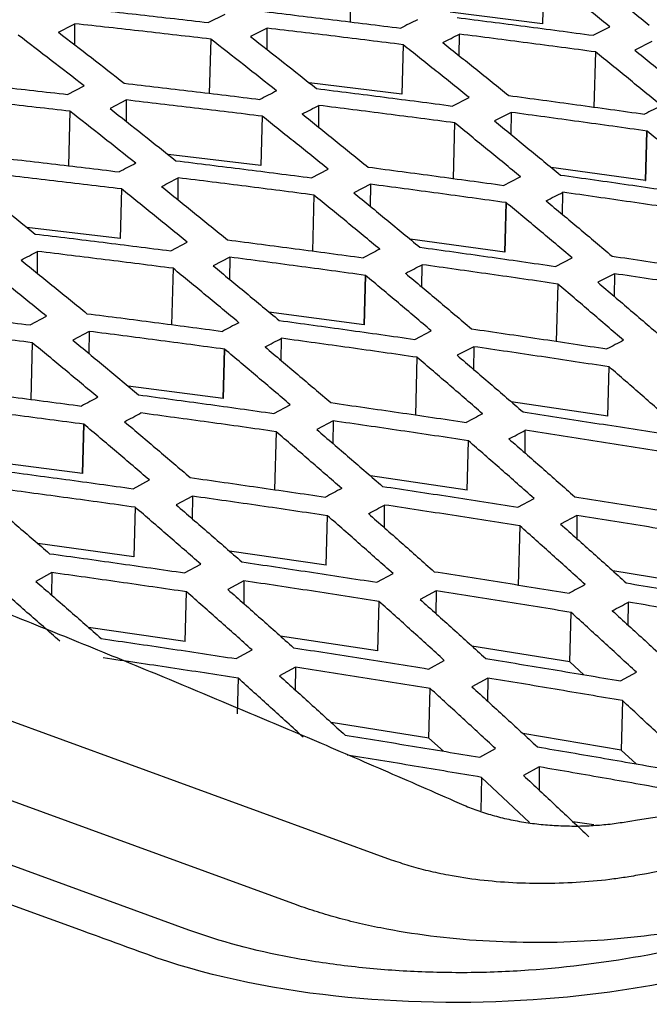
# Model space of a CAD drawing. Header units: millimetres. Extents: x -0.43 to 1.28, y -0.94 to 1.34.
# Tile 97 of 177: x 1.0119 to 1.0236, y -0.5257 to -0.5074. Entities that reach past the tile are written whole.
import ezdxf

# ---------------------------------------------------------------- set-up
doc = ezdxf.new("R2010")
doc.units = ezdxf.units.MM

msp = doc.modelspace()

# ---------------------------------------------------------------- linework, layer by layer
at = {"color": 7, "linetype": 'Continuous', "lineweight": 25}
for p, q in [((1.018059, -0.50643), (1.018033, -0.507432)), ((1.021639, -0.506545), (1.021615, -0.507464)), ((1.018806, -0.523034), (0.975044, -0.507061)), ((1.015396, -0.507443), (1.015707, -0.507286)), ((1.021615, -0.507464), (1.019899, -0.507251)), ((1.012911, -0.50786), (1.012914, -0.507466)), ((1.016492, -0.507548), (1.016182, -0.507705)), ((1.016489, -0.507948), (1.016492, -0.507548)), ((1.022555, -0.50768), (1.022868, -0.507523)), ((1.020067, -0.508064), (1.02007, -0.507659)), ((1.017035, -0.523869), (0.973251, -0.507888)), ((1.01544, -0.507751), (1.015413, -0.508762)), ((1.01902, -0.507856), (1.018996, -0.508775)), ((1.023648, -0.507799), (1.023334, -0.507956)), ((1.0226, -0.50799), (1.022572, -0.509019)), ((1.015035, -0.52434), (0.971243, -0.508357)), ((1.012777, -0.508781), (1.013086, -0.508622)), ((1.018996, -0.508775), (1.017272, -0.508565)), ((1.019936, -0.508997), (1.020248, -0.508839)), ((1.013875, -0.508885), (1.013567, -0.509044)), ((1.013872, -0.509286), (1.013875, -0.508885)), ((1.01745, -0.509392), (1.017453, -0.508986)), ((1.01282, -0.509094), (1.012793, -0.510112)), ((1.0164, -0.509188), (1.016376, -0.510107)), ((1.021031, -0.509116), (1.020719, -0.509274)), ((1.021031, -0.509116), (1.021028, -0.509527)), ((1.01998, -0.509311), (1.019953, -0.510348)), ((1.023559, -0.509464), (1.023535, -0.510383)), ((1.023535, -0.510383), (1.023559, -0.509464)), ((1.023536, -0.510383), (1.02356, -0.509465)), ((1.016376, -0.510107), (1.014646, -0.5099)), ((1.017317, -0.510334), (1.017627, -0.510175)), ((1.023535, -0.510383), (1.021775, -0.51014)), ((1.014832, -0.510741), (1.014835, -0.510334)), ((1.018413, -0.510453), (1.018104, -0.510613)), ((1.018413, -0.510453), (1.01841, -0.510866)), ((1.01378, -0.510541), (1.013756, -0.511461)), ((1.01736, -0.510654), (1.017332, -0.511698)), ((1.021989, -0.51102), (1.021992, -0.510603)), ((1.020939, -0.510796), (1.020915, -0.511715)), ((1.020915, -0.511716), (1.02094, -0.510797)), ((1.020916, -0.511716), (1.020941, -0.510797)), ((1.013756, -0.511461), (1.012021, -0.511257)), ((1.014698, -0.511693), (1.015005, -0.511532)), ((1.020915, -0.511715), (1.01915, -0.511476)), ((1.012215, -0.512111), (1.012218, -0.511704)), ((1.015796, -0.511812), (1.015489, -0.511973)), ((1.015796, -0.511812), (1.015793, -0.512225)), ((1.019372, -0.512369), (1.019375, -0.511951)), ((1.021857, -0.511983), (1.022167, -0.511823)), ((1.01474, -0.512018), (1.014712, -0.513069)), ((1.022952, -0.512119), (1.022643, -0.512278)), ((1.022952, -0.512119), (1.022949, -0.512541)), ((1.018319, -0.51215), (1.018295, -0.513069)), ((1.018295, -0.513069), (1.01832, -0.51215)), ((1.018296, -0.513069), (1.01832, -0.51215)), ((1.021899, -0.512311), (1.021871, -0.513379)), ((1.018295, -0.513069), (1.016525, -0.512832)), ((1.012078, -0.513072), (1.012383, -0.512911)), ((1.013178, -0.513193), (1.012874, -0.513355)), ((1.013178, -0.513193), (1.013175, -0.513606)), ((1.019237, -0.513341), (1.019545, -0.513181)), ((1.012118, -0.513403), (1.01209, -0.51446)), ((1.016754, -0.513739), (1.016757, -0.513321)), ((1.015698, -0.513524), (1.015674, -0.514444)), ((1.015699, -0.513524), (1.015674, -0.514444)), ((1.015675, -0.514444), (1.0157, -0.513525)), ((1.020335, -0.513478), (1.020028, -0.513638)), ((1.020335, -0.513478), (1.020332, -0.5139)), ((1.019279, -0.513675), (1.01925, -0.51475)), ((1.022833, -0.514774), (1.022857, -0.513854)), ((1.015674, -0.514444), (1.013902, -0.514211)), ((1.022833, -0.514774), (1.021035, -0.514505)), ((1.016617, -0.514721), (1.016922, -0.514559)), ((1.017717, -0.514858), (1.017413, -0.51502)), ((1.017717, -0.514858), (1.017714, -0.51528)), ((1.013077, -0.51492), (1.013052, -0.51584)), ((1.013077, -0.51492), (1.013053, -0.51584)), ((1.013054, -0.515841), (1.013078, -0.514921)), ((1.016658, -0.51506), (1.016629, -0.516141)), ((1.021292, -0.51546), (1.021295, -0.515034)), ((1.020212, -0.516149), (1.020236, -0.515229)), ((1.013052, -0.51584), (1.011279, -0.515611)), ((1.013997, -0.516121), (1.014299, -0.515959)), ((1.020212, -0.516149), (1.018412, -0.515884)), ((1.015099, -0.51626), (1.014798, -0.516422)), ((1.015099, -0.51626), (1.015096, -0.516681)), ((1.021154, -0.516463), (1.021457, -0.516302)), ((1.014036, -0.516467), (1.014012, -0.517387)), ((1.018674, -0.51685), (1.018677, -0.516425)), ((1.01759, -0.517545), (1.017615, -0.516625)), ((1.022254, -0.516619), (1.021952, -0.51678)), ((1.022254, -0.516619), (1.022251, -0.517048)), ((1.021193, -0.516812), (1.021164, -0.517916)), ((1.014012, -0.517387), (1.012223, -0.517143)), ((1.01759, -0.517545), (1.015789, -0.517283)), ((1.014955, -0.517688), (1.015255, -0.517526)), ((1.012481, -0.517683), (1.012184, -0.517846)), ((1.012481, -0.517683), (1.012478, -0.518103)), ((1.018533, -0.517863), (1.018834, -0.517702)), ((1.024746, -0.517949), (1.022925, -0.517652)), ((1.016059, -0.517837), (1.015761, -0.517999)), ((1.016059, -0.517837), (1.016056, -0.518261)), ((1.014968, -0.518963), (1.014993, -0.518042)), ((1.019636, -0.518021), (1.019337, -0.518182)), ((1.019636, -0.518021), (1.019633, -0.518449)), ((1.018571, -0.518219), (1.018547, -0.519139)), ((1.023211, -0.518665), (1.023214, -0.518234)), ((1.022124, -0.519346), (1.022149, -0.518425)), ((1.014968, -0.518963), (1.013168, -0.518705)), ((1.018547, -0.519139), (1.016735, -0.518864)), ((1.022124, -0.519346), (1.020303, -0.519052)), ((1.015913, -0.519284), (1.016209, -0.519123)), ((1.017018, -0.519444), (1.016723, -0.519606)), ((1.017018, -0.519444), (1.017015, -0.51987)), ((1.019491, -0.519478), (1.019788, -0.519317)), ((1.022387, -0.519587), (1.022124, -0.519346)), ((1.015949, -0.519647), (1.015931, -0.520314)), ((1.020596, -0.519646), (1.0203, -0.519807)), ((1.020596, -0.519646), (1.020593, -0.520076)), ((1.023068, -0.5197), (1.023365, -0.51954)), ((1.019502, -0.520763), (1.019527, -0.519842)), ((1.023104, -0.520067), (1.02308, -0.520988)), ((1.019502, -0.520763), (1.017682, -0.520474)), ((1.01977, -0.52101), (1.019502, -0.520763)), ((1.02308, -0.520988), (1.021251, -0.520681)), ((1.020447, -0.521121), (1.020741, -0.520961)), ((1.023356, -0.521246), (1.02308, -0.520988)), ((1.021555, -0.521301), (1.021263, -0.521461)), ((1.021555, -0.521301), (1.021552, -0.521732)), ((1.020482, -0.521495), (1.020465, -0.522117)), ((1.021373, -0.522333), (1.020482, -0.521495)), ((1.022568, -0.522381), (1.022181, -0.522322))]:
    msp.add_line(p, q, dxfattribs=at)
for points, knots in [([(0.992861, -0.507833), (0.997802, -0.505249), (1.007457, -0.500202), (1.017111, -0.495808), (1.021825, -0.493663)], [0, 0, 0, 0, 0.511814, 1, 1, 1, 1]), ([(1.022868, -0.507523), (1.022664, -0.507359), (1.022254, -0.50703), (1.021844, -0.506707), (1.021639, -0.506545)], [0, 0, 0, 0, 0.499774, 1, 1, 1, 1]), ([(1.022373, -0.506508), (1.022578, -0.506671), (1.022988, -0.506995), (1.023398, -0.507325), (1.023603, -0.507489)], [0, 0, 0, 0, 0.500212, 1, 1, 1, 1]), ([(1.012871, -0.507159), (1.013293, -0.507205), (1.014134, -0.507297), (1.014976, -0.507395), (1.015396, -0.507443)], [0, 0, 0, 0, 0.500458, 1, 1, 1, 1]), ([(1.016448, -0.50724), (1.01687, -0.50729), (1.017712, -0.50739), (1.018555, -0.507495), (1.018976, -0.507547)], [0, 0, 0, 0, 0.5003702, 1, 1, 1, 1]), ([(1.020025, -0.50735), (1.020447, -0.507404), (1.02129, -0.507511), (1.022133, -0.507624), (1.022555, -0.50768)], [0, 0, 0, 0, 0.500253, 1, 1, 1, 1]), ([(1.01544, -0.507751), (1.015019, -0.507703), (1.014177, -0.507605), (1.013335, -0.507512), (1.012914, -0.507466)], [0, 0, 0, 0, 0.4995461, 1, 1, 1, 1]), ([(1.01902, -0.507856), (1.018599, -0.507803), (1.017756, -0.507698), (1.016914, -0.507598), (1.016492, -0.507548)], [0, 0, 0, 0, 0.499638, 1, 1, 1, 1]), ([(1.013086, -0.508622), (1.012881, -0.508464), (1.012472, -0.508146), (1.012063, -0.507833), (1.011859, -0.507676)], [0, 0, 0, 0, 0.499625, 1, 1, 1, 1]), ([(1.012606, -0.507623), (1.012811, -0.50778), (1.013219, -0.508095), (1.013628, -0.508413), (1.013832, -0.508573)], [0, 0, 0, 0, 0.500371, 1, 1, 1, 1]), ([(1.016182, -0.507705), (1.016386, -0.507865), (1.016796, -0.508185), (1.017205, -0.50851), (1.017409, -0.508673)], [0, 0, 0, 0, 0.500295, 1, 1, 1, 1]), ([(1.0226, -0.50799), (1.022178, -0.507933), (1.021335, -0.507821), (1.020492, -0.507713), (1.02007, -0.507659)], [0, 0, 0, 0, 0.499761, 1, 1, 1, 1]), ([(1.016667, -0.508716), (1.016463, -0.508554), (1.016054, -0.50823), (1.015645, -0.507911), (1.01544, -0.507751)], [0, 0, 0, 0, 0.499697, 1, 1, 1, 1]), ([(1.020248, -0.508839), (1.020044, -0.508674), (1.019634, -0.508344), (1.019225, -0.508019), (1.01902, -0.507856)], [0, 0, 0, 0, 0.499794, 1, 1, 1, 1]), ([(1.019758, -0.507816), (1.019963, -0.507979), (1.020372, -0.508305), (1.020782, -0.508636), (1.020986, -0.508801)], [0, 0, 0, 0, 0.500192, 1, 1, 1, 1]), ([(1.023828, -0.50899), (1.023623, -0.508822), (1.023214, -0.508486), (1.022804, -0.508155), (1.0226, -0.50799)], [0, 0, 0, 0, 0.4999215, 1, 1, 1, 1]), ([(1.023334, -0.507956), (1.023538, -0.508121), (1.023948, -0.508453), (1.024358, -0.50879), (1.024564, -0.508959)], [0, 0, 0, 0, 0.498517, 1, 1, 1, 1]), ([(1.010255, -0.508502), (1.010676, -0.508547), (1.011516, -0.508638), (1.012357, -0.508733), (1.012777, -0.508781)], [0, 0, 0, 0, 0.500473, 1, 1, 1, 1]), ([(1.013832, -0.508573), (1.014253, -0.508622), (1.015095, -0.50872), (1.015937, -0.508823), (1.016357, -0.508874)], [0, 0, 0, 0, 0.500387, 1, 1, 1, 1]), ([(1.014249, -0.524789), (1.013857, -0.524646), (1.013465, -0.524503), (0.999602, -0.519444), (0.986132, -0.514527), (0.971924, -0.509341), (0.971186, -0.509072), (0.970455, -0.5088)], [0.4029091, 0.4029091, 0.4029091, 0.4029091, 0.4080437, 0.4080437, 0.5844696, 0.5844696, 0.5941274, 0.5941274, 0.5941274, 0.5941274]), ([(1.01282, -0.509094), (1.0124, -0.509046), (1.011559, -0.50895), (1.010718, -0.50886), (1.010297, -0.508814)], [0, 0, 0, 0, 0.499532, 1, 1, 1, 1]), ([(1.017409, -0.508673), (1.01783, -0.508725), (1.018673, -0.508831), (1.019515, -0.508941), (1.019936, -0.508997)], [0, 0, 0, 0, 0.500272, 1, 1, 1, 1]), ([(1.020986, -0.508801), (1.021408, -0.508858), (1.022251, -0.508971), (1.023093, -0.509089), (1.023515, -0.509148)], [0, 0, 0, 0, 0.500126, 1, 1, 1, 1]), ([(1.0164, -0.509188), (1.01598, -0.509136), (1.015138, -0.509033), (1.014296, -0.508935), (1.013875, -0.508885)], [0, 0, 0, 0, 0.4996216, 1, 1, 1, 1]), ([(1.01998, -0.509311), (1.019559, -0.509256), (1.018717, -0.509145), (1.017874, -0.509039), (1.017453, -0.508986)], [0, 0, 0, 0, 0.499742, 1, 1, 1, 1]), ([(1.014046, -0.510063), (1.013842, -0.5099), (1.013433, -0.509575), (1.013024, -0.509254), (1.01282, -0.509094)], [0, 0, 0, 0, 0.499709, 1, 1, 1, 1]), ([(1.013567, -0.509044), (1.013771, -0.509205), (1.01418, -0.509527), (1.014588, -0.509853), (1.014793, -0.510016)], [0, 0, 0, 0, 0.5002819, 1, 1, 1, 1]), ([(1.017627, -0.510175), (1.017423, -0.510009), (1.017014, -0.509678), (1.016605, -0.509351), (1.0164, -0.509188)], [0, 0, 0, 0, 0.4998097, 1, 1, 1, 1]), ([(1.017143, -0.509145), (1.017347, -0.509308), (1.017756, -0.509636), (1.018165, -0.509968), (1.01837, -0.510134)], [0, 0, 0, 0, 0.500176, 1, 1, 1, 1]), ([(1.02356, -0.509464), (1.023137, -0.509405), (1.022294, -0.509286), (1.021451, -0.509172), (1.021031, -0.509116)], [0, 0, 0, 0, 0.501197, 1, 1, 1, 1]), ([(1.021207, -0.510316), (1.021003, -0.510147), (1.020594, -0.50981), (1.020185, -0.509478), (1.01998, -0.509311)], [0, 0, 0, 0, 0.4999401, 1, 1, 1, 1]), ([(1.020719, -0.509274), (1.020923, -0.50944), (1.021332, -0.509774), (1.021742, -0.510112), (1.021947, -0.510282)], [0, 0, 0, 0, 0.498481, 1, 1, 1, 1]), ([(1.024788, -0.510487), (1.024584, -0.510316), (1.024174, -0.509972), (1.023765, -0.509634), (1.02356, -0.509464)], [0, 0, 0, 0, 0.498803, 1, 1, 1, 1]), ([(1.011216, -0.509927), (1.011636, -0.509975), (1.012477, -0.510071), (1.013318, -0.510172), (1.013738, -0.510223)], [0, 0, 0, 0, 0.5004, 1, 1, 1, 1]), ([(0.987549, -0.510113), (0.988022, -0.510251), (0.988967, -0.510527), (0.990386, -0.510953), (0.991805, -0.511388), (0.993224, -0.511832), (0.994642, -0.512285), (0.99606, -0.512748), (0.997479, -0.513219), (0.998897, -0.5137), (1.000315, -0.51419), (1.001733, -0.514689), (1.00315, -0.515197), (1.004568, -0.515714), (1.005986, -0.516241), (1.007403, -0.516777), (1.00882, -0.517322), (1.010237, -0.517876), (1.011654, -0.518439), (1.013071, -0.519012), (1.014488, -0.519593), (1.015905, -0.520184), (1.017321, -0.520784), (1.018738, -0.521393), (1.019682, -0.521806), (1.020154, -0.522013)], [0, 0, 0, 0, 0.043526, 0.08704, 0.130541, 0.174032, 0.217513, 0.260987, 0.304453, 0.347914, 0.39137, 0.434823, 0.478275, 0.521725, 0.565177, 0.60863, 0.652086, 0.695547, 0.739013, 0.782487, 0.825968, 0.869459, 0.91296, 0.956474, 1, 1, 1, 1]), ([(1.014793, -0.510016), (1.015214, -0.510068), (1.016055, -0.510172), (1.016897, -0.51028), (1.017317, -0.510334)], [0, 0, 0, 0, 0.500287, 1, 1, 1, 1]), ([(1.01378, -0.510541), (1.01336, -0.510491), (1.012519, -0.510389), (1.011678, -0.510293), (1.011257, -0.510244)], [0, 0, 0, 0, 0.49961, 1, 1, 1, 1]), ([(1.01837, -0.510134), (1.018791, -0.51019), (1.019633, -0.510301), (1.020475, -0.510417), (1.020896, -0.510475)], [0, 0, 0, 0, 0.500143, 1, 1, 1, 1]), ([(1.021947, -0.510282), (1.02237, -0.510341), (1.023213, -0.51046), (1.024055, -0.510584), (1.024475, -0.510645)], [0, 0, 0, 0, 0.501519, 1, 1, 1, 1]), ([(1.010952, -0.510404), (1.011156, -0.510566), (1.011564, -0.510889), (1.011972, -0.511216), (1.012176, -0.51138)], [0, 0, 0, 0, 0.500274, 1, 1, 1, 1]), ([(1.014527, -0.510494), (1.014732, -0.510659), (1.01514, -0.510988), (1.015549, -0.511321), (1.015753, -0.511488)], [0, 0, 0, 0, 0.500165, 1, 1, 1, 1]), ([(1.01736, -0.510654), (1.01694, -0.5106), (1.016098, -0.510491), (1.015256, -0.510386), (1.014835, -0.510334)], [0, 0, 0, 0, 0.499728, 1, 1, 1, 1]), ([(1.02094, -0.510796), (1.020518, -0.510738), (1.019676, -0.510621), (1.018833, -0.510509), (1.018413, -0.510453)], [0, 0, 0, 0, 0.501144, 1, 1, 1, 1]), ([(1.023536, -0.510383), (1.023536, -0.510383), (1.023536, -0.510383), (1.023535, -0.510383), (1.023531, -0.510383), (1.02354, -0.510384), (1.023536, -0.510383)], [0, 0, 0, 0, 1, 1, 1, 1.000001, 1.000001, 1.000001, 1.000001]), ([(1.023535, -0.510383), (1.023535, -0.510383), (1.023535, -0.510383), (1.023535, -0.510383), (1.023537, -0.510385), (1.023533, -0.510381), (1.023535, -0.510383)], [0, 0, 0, 0, 1, 1, 1, 1.000001, 1.000001, 1.000001, 1.000001]), ([(1.015005, -0.511532), (1.014801, -0.511366), (1.014393, -0.511033), (1.013984, -0.510705), (1.01378, -0.510541)], [0, 0, 0, 0, 0.499819, 1, 1, 1, 1]), ([(1.018586, -0.511663), (1.018382, -0.511494), (1.017973, -0.511155), (1.017564, -0.510821), (1.01736, -0.510654)], [0, 0, 0, 0, 0.499953, 1, 1, 1, 1]), ([(1.018104, -0.510613), (1.018307, -0.51078), (1.018717, -0.511115), (1.019126, -0.511455), (1.019331, -0.511625)], [0, 0, 0, 0, 0.498463, 1, 1, 1, 1]), ([(1.024519, -0.510968), (1.024098, -0.510906), (1.023256, -0.510782), (1.022413, -0.510662), (1.021992, -0.510603)], [0, 0, 0, 0, 0.50006, 1, 1, 1, 1]), ([(1.022167, -0.511823), (1.021963, -0.511651), (1.021554, -0.511307), (1.021145, -0.510967), (1.02094, -0.510796)], [0, 0, 0, 0, 0.498856, 1, 1, 1, 1]), ([(1.021681, -0.510762), (1.021886, -0.510932), (1.022295, -0.511273), (1.022704, -0.511618), (1.022909, -0.511791)], [0, 0, 0, 0, 0.499857, 1, 1, 1, 1]), ([(1.012176, -0.51138), (1.012597, -0.511431), (1.013437, -0.511533), (1.014278, -0.51164), (1.014698, -0.511693)], [0, 0, 0, 0, 0.500296, 1, 1, 1, 1]), ([(1.015753, -0.511488), (1.016174, -0.511543), (1.017015, -0.511652), (1.017856, -0.511766), (1.018277, -0.511823)], [0, 0, 0, 0, 0.5001543, 1, 1, 1, 1]), ([(1.01474, -0.512018), (1.014319, -0.511965), (1.013479, -0.511857), (1.012638, -0.511755), (1.012218, -0.511704)], [0, 0, 0, 0, 0.4997202, 1, 1, 1, 1]), ([(1.019331, -0.511625), (1.019753, -0.511684), (1.020595, -0.511801), (1.021437, -0.511922), (1.021856, -0.511983)], [0, 0, 0, 0, 0.501537, 1, 1, 1, 1]), ([(1.020916, -0.511716), (1.020916, -0.511716), (1.020916, -0.511716), (1.020915, -0.511716), (1.020912, -0.511715), (1.02092, -0.511716), (1.020916, -0.511716)], [0, 0, 0, 0, 1, 1, 1, 1.000001, 1.000001, 1.000001, 1.000001]), ([(1.020915, -0.511715), (1.020915, -0.511715), (1.020915, -0.511715), (1.020915, -0.511716), (1.020917, -0.511717), (1.020913, -0.511714), (1.020915, -0.511715)], [0, 0, 0, 0, 1, 1, 1, 1.000001, 1.000001, 1.000001, 1.000001]), ([(1.012383, -0.512911), (1.012179, -0.512744), (1.011771, -0.51241), (1.011363, -0.512081), (1.011159, -0.511916)], [0, 0, 0, 0, 0.499823, 1, 1, 1, 1]), ([(1.011913, -0.511865), (1.012117, -0.51203), (1.012525, -0.51236), (1.012933, -0.512695), (1.013137, -0.512863)], [0, 0, 0, 0, 0.50016, 1, 1, 1, 1]), ([(1.01832, -0.51215), (1.017898, -0.512092), (1.017057, -0.511977), (1.016215, -0.511867), (1.015796, -0.511812)], [0, 0, 0, 0, 0.501086, 1, 1, 1, 1]), ([(1.021899, -0.512311), (1.021479, -0.51225), (1.020637, -0.512127), (1.019796, -0.51201), (1.019375, -0.511951)], [0, 0, 0, 0, 0.500047, 1, 1, 1, 1]), ([(1.022909, -0.511791), (1.02333, -0.511853), (1.024172, -0.511977), (1.025013, -0.512106), (1.025434, -0.512171)], [0, 0, 0, 0, 0.4998245, 1, 1, 1, 1]), ([(1.015964, -0.513031), (1.01576, -0.512861), (1.015352, -0.512521), (1.014944, -0.512186), (1.01474, -0.512018)], [0, 0, 0, 0, 0.4999601, 1, 1, 1, 1]), ([(1.015489, -0.511973), (1.015692, -0.512141), (1.016101, -0.512477), (1.016509, -0.512818), (1.016714, -0.512989)], [0, 0, 0, 0, 0.498458, 1, 1, 1, 1]), ([(1.019066, -0.512111), (1.019271, -0.512282), (1.019679, -0.512624), (1.020088, -0.512971), (1.020293, -0.513145)], [0, 0, 0, 0, 0.499846, 1, 1, 1, 1]), ([(1.025477, -0.512501), (1.025056, -0.512436), (1.024215, -0.512306), (1.023373, -0.512181), (1.022952, -0.512119)], [0, 0, 0, 0, 0.50019, 1, 1, 1, 1]), ([(1.019545, -0.513181), (1.019341, -0.513008), (1.018933, -0.512662), (1.018525, -0.512321), (1.01832, -0.51215)], [0, 0, 0, 0, 0.498914, 1, 1, 1, 1]), ([(1.023124, -0.513359), (1.022919, -0.513183), (1.022511, -0.512831), (1.022103, -0.512484), (1.021899, -0.512311)], [0, 0, 0, 0, 0.500272, 1, 1, 1, 1]), ([(1.022643, -0.512278), (1.022847, -0.512452), (1.023256, -0.5128), (1.023665, -0.513152), (1.02387, -0.513329)], [0, 0, 0, 0, 0.499714, 1, 1, 1, 1]), ([(1.00956, -0.512765), (1.00998, -0.512815), (1.010819, -0.512915), (1.011659, -0.51302), (1.012078, -0.513073)], [0, 0, 0, 0, 0.500299, 1, 1, 1, 1]), ([(1.013137, -0.512863), (1.013557, -0.512916), (1.014397, -0.513024), (1.015237, -0.513136), (1.015657, -0.513192)], [0, 0, 0, 0, 0.50016, 1, 1, 1, 1]), ([(1.016715, -0.512989), (1.017136, -0.513047), (1.017977, -0.513162), (1.018818, -0.513282), (1.019237, -0.513341)], [0, 0, 0, 0, 0.501542, 1, 1, 1, 1]), ([(1.012118, -0.513403), (1.011699, -0.513351), (1.010859, -0.513245), (1.01002, -0.513145), (1.0096, -0.513095)], [0, 0, 0, 0, 0.499718, 1, 1, 1, 1]), ([(1.015699, -0.513524), (1.015278, -0.513468), (1.014438, -0.513355), (1.013597, -0.513247), (1.013178, -0.513193)], [0, 0, 0, 0, 0.501027, 1, 1, 1, 1]), ([(1.018296, -0.513069), (1.018296, -0.513069), (1.018296, -0.513069), (1.018295, -0.513069), (1.018291, -0.513069), (1.0183, -0.51307), (1.018296, -0.513069)], [0, 0, 0, 0, 1, 1, 1, 1.000001, 1.000001, 1.000001, 1.000001]), ([(1.018295, -0.513069), (1.018295, -0.513069), (1.018295, -0.513069), (1.018295, -0.513069), (1.018297, -0.513071), (1.018293, -0.513067), (1.018295, -0.513069)], [0, 0, 0, 0, 1, 1, 1, 1.000001, 1.000001, 1.000001, 1.000001]), ([(1.020293, -0.513145), (1.020713, -0.513206), (1.021554, -0.513328), (1.022395, -0.513455), (1.022815, -0.513519)], [0, 0, 0, 0, 0.499835, 1, 1, 1, 1]), ([(1.013341, -0.51442), (1.013137, -0.51425), (1.01273, -0.513908), (1.012322, -0.513572), (1.012118, -0.513403)], [0, 0, 0, 0, 0.499962, 1, 1, 1, 1]), ([(1.012874, -0.513355), (1.013077, -0.513523), (1.013485, -0.51386), (1.013893, -0.514203), (1.014098, -0.514374)], [0, 0, 0, 0, 0.498462, 1, 1, 1, 1]), ([(1.019279, -0.513675), (1.018858, -0.513615), (1.018018, -0.513494), (1.017177, -0.513379), (1.016757, -0.513321)], [0, 0, 0, 0, 0.50004, 1, 1, 1, 1]), ([(1.016922, -0.514559), (1.016719, -0.514386), (1.016311, -0.514039), (1.015904, -0.513696), (1.015699, -0.513524)], [0, 0, 0, 0, 0.498973, 1, 1, 1, 1]), ([(1.016451, -0.513482), (1.016655, -0.513654), (1.017064, -0.513997), (1.017472, -0.514345), (1.017676, -0.514519)], [0, 0, 0, 0, 0.49984, 1, 1, 1, 1]), ([(1.022857, -0.513854), (1.022436, -0.51379), (1.021596, -0.513662), (1.020755, -0.513539), (1.020335, -0.513478)], [0, 0, 0, 0, 0.500181, 1, 1, 1, 1]), ([(1.020501, -0.514727), (1.020298, -0.51455), (1.01989, -0.514197), (1.019482, -0.513849), (1.019279, -0.513675)], [0, 0, 0, 0, 0.50028, 1, 1, 1, 1]), ([(1.020028, -0.513638), (1.020232, -0.513813), (1.02064, -0.514162), (1.021049, -0.514516), (1.021253, -0.514693)], [0, 0, 0, 0, 0.499704, 1, 1, 1, 1]), ([(1.024079, -0.514924), (1.023876, -0.514744), (1.023468, -0.514385), (1.023061, -0.514031), (1.022857, -0.513854)], [0, 0, 0, 0, 0.5003895, 1, 1, 1, 1]), ([(1.010521, -0.514258), (1.01094, -0.514311), (1.011779, -0.514417), (1.012618, -0.514527), (1.013037, -0.514582)], [0, 0, 0, 0, 0.50016, 1, 1, 1, 1]), ([(1.014098, -0.514374), (1.014519, -0.514431), (1.015359, -0.514544), (1.016199, -0.514662), (1.016617, -0.514721)], [0, 0, 0, 0, 0.501538, 1, 1, 1, 1]), ([(1.015674, -0.514444), (1.015675, -0.514444), (1.015675, -0.514444), (1.015675, -0.514444), (1.015679, -0.514445), (1.015671, -0.514444), (1.015674, -0.514444)], [0, 0, 0, 0, 1, 1, 1, 1.000001, 1.000001, 1.000001, 1.000001]), ([(1.015674, -0.514444), (1.015674, -0.514444), (1.015674, -0.514444), (1.015674, -0.514444), (1.015676, -0.514446), (1.015672, -0.514442), (1.015674, -0.514444)], [0, 0, 0, 0, 1, 1, 1, 1.000001, 1.000001, 1.000001, 1.000001]), ([(1.017676, -0.514519), (1.018096, -0.51458), (1.018936, -0.5147), (1.019776, -0.514825), (1.020196, -0.514888)], [0, 0, 0, 0, 0.4998399, 1, 1, 1, 1]), ([(1.013078, -0.51492), (1.012657, -0.514865), (1.011818, -0.514754), (1.010979, -0.514647), (1.01056, -0.514594)], [0, 0, 0, 0, 0.500972, 1, 1, 1, 1]), ([(1.016658, -0.51506), (1.016238, -0.515001), (1.015399, -0.514882), (1.014559, -0.514769), (1.014139, -0.514712)], [0, 0, 0, 0, 0.500038, 1, 1, 1, 1]), ([(1.021253, -0.514693), (1.021673, -0.514757), (1.022513, -0.514885), (1.023353, -0.515018), (1.023773, -0.515084)], [0, 0, 0, 0, 0.499726, 1, 1, 1, 1]), ([(1.013837, -0.514874), (1.01404, -0.515046), (1.014448, -0.515391), (1.014856, -0.51574), (1.01506, -0.515915)], [0, 0, 0, 0, 0.49984, 1, 1, 1, 1]), ([(1.020236, -0.515229), (1.019816, -0.515166), (1.018977, -0.51504), (1.018137, -0.514919), (1.017717, -0.514858)], [0, 0, 0, 0, 0.500177, 1, 1, 1, 1]), ([(1.014299, -0.515959), (1.014096, -0.515785), (1.013689, -0.515436), (1.013282, -0.515092), (1.013078, -0.51492)], [0, 0, 0, 0, 0.499028, 1, 1, 1, 1]), ([(1.017878, -0.516116), (1.017675, -0.515939), (1.017268, -0.515584), (1.016861, -0.515235), (1.016658, -0.51506)], [0, 0, 0, 0, 0.5002822, 1, 1, 1, 1]), ([(1.017413, -0.51502), (1.017617, -0.515195), (1.018025, -0.515545), (1.018433, -0.5159), (1.018637, -0.516078)], [0, 0, 0, 0, 0.499701, 1, 1, 1, 1]), ([(1.023814, -0.515427), (1.023394, -0.51536), (1.022554, -0.515227), (1.021714, -0.515098), (1.021295, -0.515034)], [0, 0, 0, 0, 0.500284, 1, 1, 1, 1]), ([(1.021457, -0.516302), (1.021253, -0.516122), (1.020847, -0.515762), (1.020439, -0.515407), (1.020236, -0.515229)], [0, 0, 0, 0, 0.5003953, 1, 1, 1, 1]), ([(1.02099, -0.515194), (1.021194, -0.515372), (1.021602, -0.515729), (1.02201, -0.51609), (1.022214, -0.51627)], [0, 0, 0, 0, 0.499594, 1, 1, 1, 1]), ([(1.011482, -0.51578), (1.011902, -0.515836), (1.012741, -0.515947), (1.013579, -0.516063), (1.013997, -0.516121)], [0, 0, 0, 0, 0.501531, 1, 1, 1, 1]), ([(1.013053, -0.51584), (1.013053, -0.51584), (1.013054, -0.515841), (1.013054, -0.515841), (1.013058, -0.515841), (1.013049, -0.51584), (1.013053, -0.51584)], [0, 0, 0, 0, 1, 1, 1, 1.000001, 1.000001, 1.000001, 1.000001]), ([(1.013052, -0.51584), (1.013053, -0.51584), (1.013053, -0.51584), (1.013053, -0.51584), (1.013055, -0.515842), (1.013051, -0.515838), (1.013052, -0.51584)], [0, 0, 0, 0, 1, 1, 1, 1.000001, 1.000001, 1.000001, 1.000001]), ([(1.01506, -0.515915), (1.015479, -0.515974), (1.016318, -0.516093), (1.017156, -0.516216), (1.017576, -0.516278)], [0, 0, 0, 0, 0.499839, 1, 1, 1, 1]), ([(1.014036, -0.516467), (1.013617, -0.516408), (1.012779, -0.516292), (1.011941, -0.51618), (1.011522, -0.516124)], [0, 0, 0, 0, 0.500043, 1, 1, 1, 1]), ([(1.018637, -0.516078), (1.019056, -0.516141), (1.019895, -0.516267), (1.020734, -0.516398), (1.021154, -0.516463)], [0, 0, 0, 0, 0.499727, 1, 1, 1, 1]), ([(1.011222, -0.516287), (1.011426, -0.51646), (1.011833, -0.516805), (1.01224, -0.517156), (1.012443, -0.517331)], [0, 0, 0, 0, 0.499845, 1, 1, 1, 1]), ([(1.017615, -0.516625), (1.017195, -0.516563), (1.016357, -0.516439), (1.015518, -0.516319), (1.015099, -0.51626)], [0, 0, 0, 0, 0.500178, 1, 1, 1, 1]), ([(1.022214, -0.51627), (1.022633, -0.516337), (1.023472, -0.51647), (1.024311, -0.516608), (1.024731, -0.516678)], [0, 0, 0, 0, 0.499644, 1, 1, 1, 1]), ([(1.015255, -0.517526), (1.015052, -0.517348), (1.014645, -0.516993), (1.014239, -0.516642), (1.014036, -0.516467)], [0, 0, 0, 0, 0.500279, 1, 1, 1, 1]), ([(1.014798, -0.516422), (1.015002, -0.516598), (1.015409, -0.516949), (1.015817, -0.517306), (1.01602, -0.517484)], [0, 0, 0, 0, 0.499703, 1, 1, 1, 1]), ([(1.021193, -0.516812), (1.020773, -0.516746), (1.019935, -0.516615), (1.019096, -0.516488), (1.018677, -0.516425)], [0, 0, 0, 0, 0.5002832, 1, 1, 1, 1]), ([(1.018834, -0.517702), (1.01863, -0.517521), (1.018224, -0.51716), (1.017818, -0.516803), (1.017615, -0.516625)], [0, 0, 0, 0, 0.500395, 1, 1, 1, 1]), ([(1.018375, -0.516586), (1.018579, -0.516765), (1.018986, -0.517122), (1.019394, -0.517484), (1.019598, -0.517666)], [0, 0, 0, 0, 0.4995924, 1, 1, 1, 1]), ([(1.02477, -0.517029), (1.024351, -0.51696), (1.023512, -0.51682), (1.022673, -0.516686), (1.022254, -0.516619)], [0, 0, 0, 0, 0.500362, 1, 1, 1, 1]), ([(1.022411, -0.517907), (1.022208, -0.517723), (1.021802, -0.517356), (1.021396, -0.516993), (1.021193, -0.516812)], [0, 0, 0, 0, 0.50048, 1, 1, 1, 1]), ([(1.021952, -0.51678), (1.022155, -0.516961), (1.022563, -0.517324), (1.022971, -0.517692), (1.023175, -0.517876)], [0, 0, 0, 0, 0.499513, 1, 1, 1, 1]), ([(1.012443, -0.517331), (1.012862, -0.51739), (1.013699, -0.517506), (1.014537, -0.517628), (1.014955, -0.517688)], [0, 0, 0, 0, 0.4998326, 1, 1, 1, 1]), ([(1.01602, -0.517484), (1.016439, -0.517546), (1.017277, -0.51767), (1.018114, -0.517799), (1.018533, -0.517863)], [0, 0, 0, 0, 0.499723, 1, 1, 1, 1]), ([(1.014993, -0.518042), (1.014574, -0.517981), (1.013737, -0.517859), (1.0129, -0.517741), (1.012481, -0.517683)], [0, 0, 0, 0, 0.5001859, 1, 1, 1, 1]), ([(1.019598, -0.517666), (1.020016, -0.517731), (1.020854, -0.517863), (1.021692, -0.517999), (1.022111, -0.518067)], [0, 0, 0, 0, 0.499642, 1, 1, 1, 1]), ([(1.01263, -0.518957), (1.012427, -0.518779), (1.012022, -0.518422), (1.011616, -0.51807), (1.011414, -0.517894)], [0, 0, 0, 0, 0.50027, 1, 1, 1, 1]), ([(1.012184, -0.517846), (1.012387, -0.518022), (1.012794, -0.518375), (1.013201, -0.518732), (1.013404, -0.518911)], [0, 0, 0, 0, 0.499711, 1, 1, 1, 1]), ([(1.015761, -0.517999), (1.015964, -0.518178), (1.016371, -0.518537), (1.016778, -0.5189), (1.016981, -0.519082)], [0, 0, 0, 0, 0.499597, 1, 1, 1, 1]), ([(1.018571, -0.518219), (1.018152, -0.518154), (1.017315, -0.518024), (1.016477, -0.517899), (1.016059, -0.517837)], [0, 0, 0, 0, 0.50029, 1, 1, 1, 1]), ([(1.023175, -0.517876), (1.023593, -0.517946), (1.024431, -0.518085), (1.025269, -0.518228), (1.025688, -0.5183)], [0, 0, 0, 0, 0.49959, 1, 1, 1, 1]), ([(1.016209, -0.519123), (1.016007, -0.518941), (1.015601, -0.518579), (1.015195, -0.518221), (1.014993, -0.518042)], [0, 0, 0, 0, 0.5003895, 1, 1, 1, 1]), ([(1.019337, -0.518182), (1.019541, -0.518364), (1.019948, -0.518729), (1.020355, -0.519098), (1.020558, -0.519282)], [0, 0, 0, 0, 0.499514, 1, 1, 1, 1]), ([(1.022149, -0.518425), (1.02173, -0.518356), (1.020892, -0.518219), (1.020055, -0.518087), (1.019636, -0.518021)], [0, 0, 0, 0, 0.500365, 1, 1, 1, 1]), ([(1.019788, -0.519317), (1.019585, -0.519132), (1.019179, -0.518764), (1.018774, -0.5184), (1.018571, -0.518219)], [0, 0, 0, 0, 0.500478, 1, 1, 1, 1]), ([(1.025726, -0.518661), (1.025307, -0.518588), (1.024469, -0.518444), (1.023632, -0.518304), (1.023214, -0.518234)], [0, 0, 0, 0, 0.500409, 1, 1, 1, 1]), ([(1.023365, -0.51954), (1.023162, -0.519353), (1.022757, -0.518979), (1.022351, -0.51861), (1.022149, -0.518425)], [0, 0, 0, 0, 0.500535, 1, 1, 1, 1]), ([(1.022914, -0.518394), (1.023118, -0.518579), (1.023525, -0.518949), (1.023932, -0.519324), (1.024135, -0.519511)], [0, 0, 0, 0, 0.499464, 1, 1, 1, 1]), ([(1.013404, -0.518911), (1.013822, -0.518972), (1.014658, -0.519094), (1.015494, -0.519221), (1.015913, -0.519285)], [0, 0, 0, 0, 0.499713, 1, 1, 1, 1]), ([(1.016981, -0.519082), (1.017399, -0.519147), (1.018236, -0.519276), (1.019072, -0.519411), (1.019491, -0.519478)], [0, 0, 0, 0, 0.499635, 1, 1, 1, 1]), ([(1.015949, -0.519647), (1.015531, -0.519583), (1.014695, -0.519455), (1.013859, -0.519332), (1.013441, -0.519271)], [0, 0, 0, 0, 0.5003, 1, 1, 1, 1]), ([(1.020558, -0.519282), (1.020976, -0.519351), (1.021813, -0.519488), (1.022649, -0.519629), (1.023068, -0.5197)], [0, 0, 0, 0, 0.499586, 1, 1, 1, 1]), ([(1.019527, -0.519842), (1.019108, -0.519775), (1.018272, -0.519639), (1.017436, -0.519509), (1.017018, -0.519444)], [0, 0, 0, 0, 0.500373, 1, 1, 1, 1]), ([(1.017163, -0.520748), (1.016961, -0.520563), (1.016556, -0.520194), (1.016151, -0.519829), (1.015949, -0.519647)], [0, 0, 0, 0, 0.500469, 1, 1, 1, 1]), ([(1.016723, -0.519606), (1.016926, -0.519788), (1.017332, -0.520154), (1.017738, -0.520524), (1.017942, -0.520709)], [0, 0, 0, 0, 0.499522, 1, 1, 1, 1]), ([(1.023104, -0.520067), (1.022686, -0.519996), (1.02185, -0.519853), (1.021013, -0.519715), (1.020596, -0.519646)], [0, 0, 0, 0, 0.5004163, 1, 1, 1, 1]), ([(1.020741, -0.520961), (1.020538, -0.520773), (1.020134, -0.520398), (1.019729, -0.520027), (1.019527, -0.519842)], [0, 0, 0, 0, 0.500529, 1, 1, 1, 1]), ([(1.0203, -0.519807), (1.020503, -0.519993), (1.020909, -0.520364), (1.021316, -0.52074), (1.021519, -0.520928)], [0, 0, 0, 0, 0.499468, 1, 1, 1, 1]), ([(1.024317, -0.521203), (1.024115, -0.521012), (1.023711, -0.520631), (1.023306, -0.520255), (1.023104, -0.520067)], [0, 0, 0, 0, 0.500557, 1, 1, 1, 1]), ([(1.017942, -0.520709), (1.018359, -0.520777), (1.019194, -0.520912), (1.020029, -0.521051), (1.020447, -0.521121)], [0, 0, 0, 0, 0.499575, 1, 1, 1, 1]), ([(1.021519, -0.520928), (1.021936, -0.520999), (1.022771, -0.521141), (1.023606, -0.521288), (1.024024, -0.521361)], [0, 0, 0, 0, 0.499558, 1, 1, 1, 1]), ([(1.020482, -0.521495), (1.020064, -0.521425), (1.019229, -0.521284), (1.018395, -0.521148), (1.017978, -0.52108)], [0, 0, 0, 0, 0.500427, 1, 1, 1, 1]), ([(1.024058, -0.521739), (1.023641, -0.521665), (1.022806, -0.521516), (1.021972, -0.521373), (1.021555, -0.521301)], [0, 0, 0, 0, 0.500438, 1, 1, 1, 1]), ([(1.021263, -0.521461), (1.021465, -0.52165), (1.021871, -0.522028), (1.022277, -0.522411), (1.02248, -0.522602)], [0, 0, 0, 0, 0.499455, 1, 1, 1, 1]), ([(1.020154, -0.522013), (1.020198, -0.522032), (1.020286, -0.52207), (1.020426, -0.522121), (1.02057, -0.522168), (1.020718, -0.522211), (1.02087, -0.52225), (1.021026, -0.522285), (1.021185, -0.522315), (1.021345, -0.522341), (1.021506, -0.522362), (1.021669, -0.522378), (1.021833, -0.52239), (1.021996, -0.522398), (1.02216, -0.522402), (1.022322, -0.522401), (1.022481, -0.522396), (1.022639, -0.522386), (1.022795, -0.522373), (1.022948, -0.522355), (1.023049, -0.52234), (1.023099, -0.522333)], [0, 0, 0, 0, 0.055359, 0.110097, 0.164402, 0.218453, 0.272442, 0.326491, 0.380196, 0.433324, 0.486033, 0.538551, 0.591044, 0.643367, 0.695362, 0.746878, 0.797881, 0.84855, 0.899031, 0.949467, 1, 1, 1, 1]), ([(1.023552, -0.523289), (1.023443, -0.523308), (1.023242, -0.523344), (1.022836, -0.523405), (1.022322, -0.523455), (1.021689, -0.523478), (1.02106, -0.523465), (1.020446, -0.523413), (1.019922, -0.523333), (1.019487, -0.52324), (1.019132, -0.523146), (1.018915, -0.523071), (1.018806, -0.523034)], [0, 0, 0, 0, 0.067787, 0.125109, 0.249298, 0.374889, 0.499533, 0.62409, 0.749528, 0.833596, 0.916868, 1, 1, 1, 1]), ([(1.024602, -0.524281), (1.024442, -0.52431), (1.024122, -0.524368), (1.02347, -0.524461), (1.02264, -0.524542), (1.021631, -0.524581), (1.020626, -0.524557), (1.019645, -0.524475), (1.018862, -0.524354), (1.018266, -0.52423), (1.017834, -0.524123), (1.017421, -0.524004), (1.017164, -0.523914), (1.017035, -0.523869)], [0, 0, 0, 0, 0.062825, 0.125169, 0.249421, 0.374036, 0.499631, 0.624994, 0.749727, 0.812926, 0.875526, 0.937793, 1, 1, 1, 1]), ([(1.023576, -0.524804), (1.02285, -0.524936), (1.022112, -0.525035), (1.020979, -0.525114), (1.020594, -0.525129), (1.019834, -0.525134), (1.019459, -0.525125), (1.018719, -0.525085), (1.018353, -0.525053), (1.017631, -0.524967), (1.017274, -0.524913), (1.01625, -0.52472), (1.015615, -0.524552), (1.015035, -0.52434)], [0, 0, 0, 0, 0.25, 0.25, 0.375, 0.375, 0.5, 0.5, 0.625, 0.625, 0.75, 0.75, 1, 1, 1, 1]), ([(1.023957, -0.525312), (1.023137, -0.52547), (1.022295, -0.52558), (1.020209, -0.52572), (1.017578, -0.52567), (1.015281, -0.525166), (1.014249, -0.524789)], [0.59412739, 0.59412739, 0.59412739, 0.59412739, 0.60276741, 0.60276741, 0.61517386, 0.62868786, 0.62868786, 0.62868786, 0.62868786])]:
    msp.add_open_spline(points, degree=3, knots=knots, dxfattribs=at)
for points in [[(1.012606, -0.507624), (1.012709, -0.507571), (1.012811, -0.507518), (1.012914, -0.507466)], [(1.019288, -0.50739), (1.019184, -0.507443), (1.01908, -0.507495), (1.018976, -0.507547)], [(1.019758, -0.507816), (1.019862, -0.507764), (1.019966, -0.507711), (1.02007, -0.507659)], [(1.016667, -0.508716), (1.016564, -0.508769), (1.016461, -0.508822), (1.016357, -0.508875)], [(1.017143, -0.509145), (1.017246, -0.509092), (1.017349, -0.509039), (1.017453, -0.508986)], [(1.023828, -0.508991), (1.023724, -0.509043), (1.023619, -0.509095), (1.023515, -0.509148)], [(1.014046, -0.510063), (1.013943, -0.510116), (1.013841, -0.51017), (1.013738, -0.510223)], [(1.021207, -0.510316), (1.021103, -0.510369), (1.021, -0.510422), (1.020896, -0.510475)], [(1.014528, -0.510494), (1.01463, -0.510441), (1.014733, -0.510388), (1.014835, -0.510334)], [(1.021681, -0.510762), (1.021785, -0.510709), (1.021889, -0.510656), (1.021992, -0.510603)], [(1.011913, -0.511865), (1.012014, -0.511811), (1.012116, -0.511758), (1.012218, -0.511704)], [(1.018586, -0.511663), (1.018483, -0.511717), (1.01838, -0.51177), (1.018277, -0.511824)], [(1.019066, -0.512112), (1.019169, -0.512058), (1.019272, -0.512005), (1.019375, -0.511951)], [(1.015964, -0.513031), (1.015862, -0.513085), (1.015759, -0.513139), (1.015657, -0.513193)], [(1.016451, -0.513482), (1.016553, -0.513429), (1.016655, -0.513375), (1.016757, -0.513321)], [(1.023124, -0.513359), (1.023021, -0.513413), (1.022918, -0.513466), (1.022815, -0.513519)], [(1.013341, -0.51442), (1.01324, -0.514474), (1.013138, -0.514528), (1.013037, -0.514582)], [(1.013837, -0.514874), (1.013938, -0.51482), (1.014039, -0.514766), (1.01414, -0.514712)], [(1.020501, -0.514727), (1.0204, -0.514781), (1.020298, -0.514835), (1.020196, -0.514888)], [(1.02099, -0.515195), (1.021091, -0.515141), (1.021193, -0.515087), (1.021295, -0.515034)], [(1.017878, -0.516116), (1.017778, -0.51617), (1.017677, -0.516224), (1.017576, -0.516278)], [(1.018375, -0.516587), (1.018476, -0.516533), (1.018576, -0.516479), (1.018677, -0.516425)], [(1.022411, -0.517907), (1.022311, -0.51796), (1.022211, -0.518014), (1.022111, -0.518067)], [(1.022914, -0.518394), (1.023014, -0.518341), (1.023114, -0.518287), (1.023214, -0.518234)], [(1.040632, -0.520176), (1.034936, -0.521171), (1.029243, -0.522208), (1.023552, -0.523289)], [(1.023099, -0.522333), (1.02615, -0.521853), (1.0292, -0.521399), (1.03225, -0.52097)], [(1.040692, -0.521651), (1.034985, -0.522658), (1.029279, -0.523709), (1.023576, -0.524804)]]:
    msp.add_open_spline(points, degree=3, dxfattribs=at)

doc.saveas('drawing.dxf')
